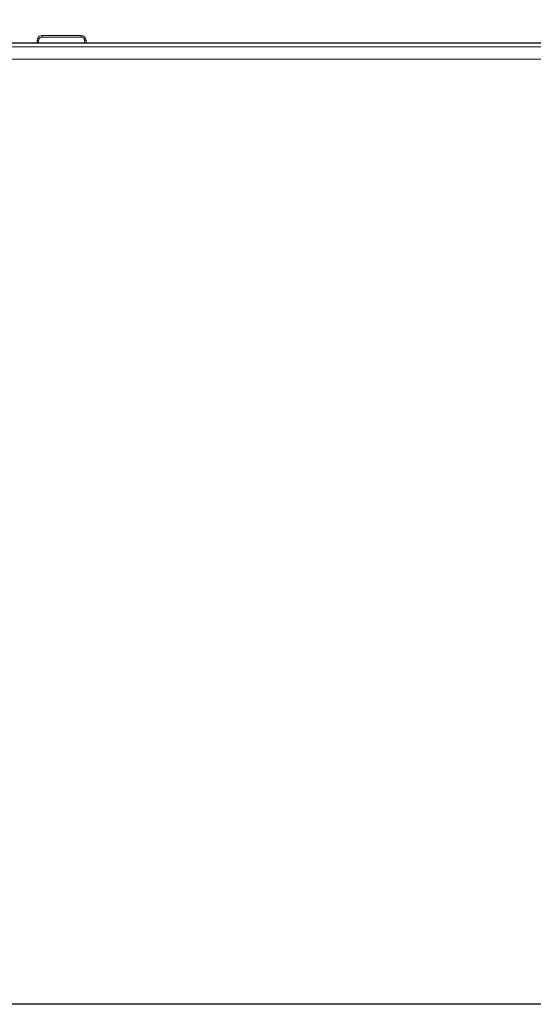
# Model space of a CAD drawing. Header units: millimetres. Extents: x 3925 to 5043, y -86 to 778.
# Tile 183 of 256: x 4270 to 4295, y 543 to 592. Entities that reach past the tile are written whole.
import ezdxf

# ---------------------------------------------------------------- set-up
doc = ezdxf.new("R2010")
doc.units = ezdxf.units.MM
doc.header["$LTSCALE"] = 46.255
doc.header["$PDMODE"] = 3
doc.header["$PDSIZE"] = 1
doc.linetypes.add('AM_ISO08W050', pattern=[18, 12, -1.5, 3, -1.5])
doc.linetypes.add('CENTER', pattern=[0.6, 0.375, -0.075, 0.075, -0.075])
doc.layers.get('0').update_dxf_attribs({"linetype": 'CONTINUOUS'})
doc.layers.get('Defpoints').update_dxf_attribs({"linetype": 'CONTINUOUS'})
doc.layers.add('AM_7', color=4, linetype='AM_ISO08W050', lineweight=25)
doc.layers.add('H30K-REAR-CODXF_CONTINUOUS_LINE', color=7, linetype='CONTINUOUS')
doc.layers.add('H30K-TOP-COVDXF_CONTINUOUS_LINE', color=7, linetype='CONTINUOUS')
doc.styles.add('SLDTEXTSTYLE0', font='arialbd.ttf', dxfattribs={"height": 5.5})
doc.styles.add('SLDTEXTSTYLE2', font='arial.ttf')
doc.dimstyles.new('SLDDIMSTYLE1', dxfattribs={"dimtxt": 5.650301, "dimasz": 4.572, "dimexe": 0, "dimexo": 0.0625, "dimgap": 1.412575, "dimtad": 0, "dimtih": 1, "dimtoh": 1, "dimlfac": 3.5, "dimrnd": 1e-09, "dimzin": 4, "dimdsep": 46, "dimtxsty": 'SLDTEXTSTYLE0', "dimsah": 1, "dimcen": 0.09, "dimadec": 0, "dimazin": 1, "dimtol": 1, "dimtp": 0.8, "dimtm": 0.8, "dimtfac": 1, "dimtdec": 1, "dimtofl": 0, "dimtmove": 0, "dimatfit": 3, "dimfxl": 1, "dimfrac": 2, "dimtolj": 1, "dimarcsym": 0})

# ---------------------------------------------------------------- blocks, each defined once
blk = doc.blocks.new('*D91')
at = {"color": 0, "linetype": 'Continuous', "lineweight": -2}
for p, q in [((4250.009, 578.507), (4250.009, 613.152)), ((4253.009, 613.152), (4313.884, 613.152)), ((4316.884, 595.89), (4316.884, 613.152))]:
    blk.add_line(p, q, dxfattribs=at)
at = {"color": 0, "linetype": 'Continuous', "lineweight": 0}
for points in [[(4253.009, 613.652), (4253.009, 612.652), (4250.009, 613.152)], [(4313.884, 613.652), (4313.884, 612.652), (4316.884, 613.152)]]:
    blk.add_solid(points, dxfattribs=at)
at = {"layer": 'Defpoints', "color": 0, "linetype": 'Continuous', "lineweight": 0}
for p in [(4316.884, 613.152), (4316.884, 595.827), (4250.009, 578.445)]:
    blk.add_point(p, dxfattribs=at)
at = {"color": 0, "linetype": 'Continuous', "lineweight": 0, "insert": (4283.446, 616.117), "char_height": 3, "attachment_point": 5, "style": 'SLDTEXTSTYLE2'}
blk.add_mtext('\\A1;DIMENSION "2"', dxfattribs=at)
blk = doc.blocks.new('*D141')
at = {"color": 0, "linetype": 'Continuous', "lineweight": -2}
for p, q in [((4316.821, 590.945), (4223.713, 590.945)), ((4223.713, 587.945), (4223.713, 546.445)), ((4316.821, 543.445), (4223.713, 543.445))]:
    blk.add_line(p, q, dxfattribs=at)
at = {"color": 0, "linetype": 'Continuous', "lineweight": 0}
for points in [[(4223.213, 587.945), (4224.213, 587.945), (4223.713, 590.945)], [(4223.213, 546.445), (4224.213, 546.445), (4223.713, 543.445)]]:
    blk.add_solid(points, dxfattribs=at)
at = {"layer": 'Defpoints', "color": 0, "linetype": 'Continuous', "lineweight": 0}
for p in [(4316.884, 590.945), (4223.713, 543.445), (4316.884, 543.445)]:
    blk.add_point(p, dxfattribs=at)
at = {"color": 0, "linetype": 'Continuous', "lineweight": 0, "insert": (4220.748, 567.195), "char_height": 3, "attachment_point": 5, "rotation": 90, "style": 'SLDTEXTSTYLE2'}
blk.add_mtext('\\A1;DIMENSION "1"', dxfattribs=at)

msp = doc.modelspace()

# ---------------------------------------------------------------- linework, layer by layer
at = {"layer": 'AM_7', "linetype": 'CENTER', "lineweight": 15, "ltscale": 0.25}
msp.add_line((4245.0088, 543.4448), (4388.7588, 543.4448), dxfattribs=at)
at = {"layer": 'H30K-REAR-CODXF_CONTINUOUS_LINE', "color": 7, "linetype": 'Continuous', "lineweight": 0}
for p, q in [((4270.6982, 591.2399), (4270.7488, 591.2474)), ((4270.7488, 591.3198), (4272.6699, 591.3198)), ((4270.7488, 591.3198), (4270.7488, 591.2474)), ((4270.7488, 591.2474), (4272.6699, 591.2474)), ((4272.6699, 591.3198), (4272.6699, 591.2474)), ((4270.4943, 590.9448), (4270.4989, 591.0785)), ((4270.5692, 590.9448), (4270.5739, 591.0785)), ((4272.8356, 591.1288), (4272.8448, 591.0785)), ((4272.8448, 591.0785), (4272.8495, 590.9448)), ((4272.9198, 591.0785), (4272.9244, 590.9448))]:
    msp.add_line(p, q, dxfattribs=at)
for points in [[(4270.6239, 591.195), (4270.6563, 591.2209), (4270.6982, 591.2399)], [(4272.6699, 591.2474), (4272.6978, 591.2451), (4272.7273, 591.2377), (4272.758, 591.2236), (4272.7881, 591.2014)], [(4270.4989, 591.0785), (4270.509, 591.0794), (4270.5364, 591.0794), (4270.5739, 591.0785)], [(4270.5739, 591.0785), (4270.5772, 591.1068), (4270.5857, 591.1357), (4270.6008, 591.1657), (4270.6239, 591.195)], [(4272.7881, 591.2014), (4272.8152, 591.1699), (4272.8356, 591.1288)], [(4272.9198, 591.0785), (4272.9097, 591.0794), (4272.8823, 591.0794), (4272.8448, 591.0785)]]:
    msp.add_lwpolyline(points, dxfattribs=at)
for centre, start, end in [((4270.7488, 591.0698), 90, 178), ((4272.6699, 591.0698), 2, 90)]:
    msp.add_arc(centre, 0.25, start, end, dxfattribs=at)
at = {"layer": 'H30K-TOP-COVDXF_CONTINUOUS_LINE', "color": 7, "linetype": 'Continuous', "lineweight": 0}
for p, q in [((4262.4463, 590.9448), (4371.1963, 590.9448)), ((4371.1963, 590.7666), (4262.4463, 590.7666)), ((4371.1963, 590.1462), (4262.4463, 590.1462))]:
    msp.add_line(p, q, dxfattribs=at)

# ---------------------------------------------------------------- dimensions: what is measured, and where the dimension line sits
at = {"color": 2, "linetype": 'Continuous', "lineweight": 0}
for base, p1, p2, angle, text, override, picture, middle in [((4316.8838, 613.1523), (4250.0088, 578.4448), (4316.8838, 595.827), 0, 'DIMENSION "2"', {"dimtxt": 3, "dimasz": 3, "dimtad": 1, "dimtih": 0, "dimlfac": 4, "dimtxsty": 'SLDTEXTSTYLE2', "dimtol": 0, "dimtp": 0.6, "dimtm": 0.6}, '*D91', (4283.4463, 613.1523)), ((4223.7128, 543.4448), (4316.8838, 590.9448), (4316.8838, 543.4448), 90, 'DIMENSION "1"', {"dimtxt": 3, "dimasz": 3, "dimtad": 1, "dimtih": 0, "dimtoh": 0, "dimlfac": 4, "dimtxsty": 'SLDTEXTSTYLE2', "dimtol": 0, "dimtp": 0.2, "dimtm": 0.2}, '*D141', (4223.7128, 567.1948))]:
    dim = msp.add_linear_dim(base=base, p1=p1, p2=p2, angle=angle, text=text, dimstyle='SLDDIMSTYLE1', override=override, dxfattribs=at)
    dim.commit()
    dim.dimension.update_dxf_attribs({"geometry": picture, "text_midpoint": middle, "dimtype": 160})

doc.saveas('drawing.dxf')
